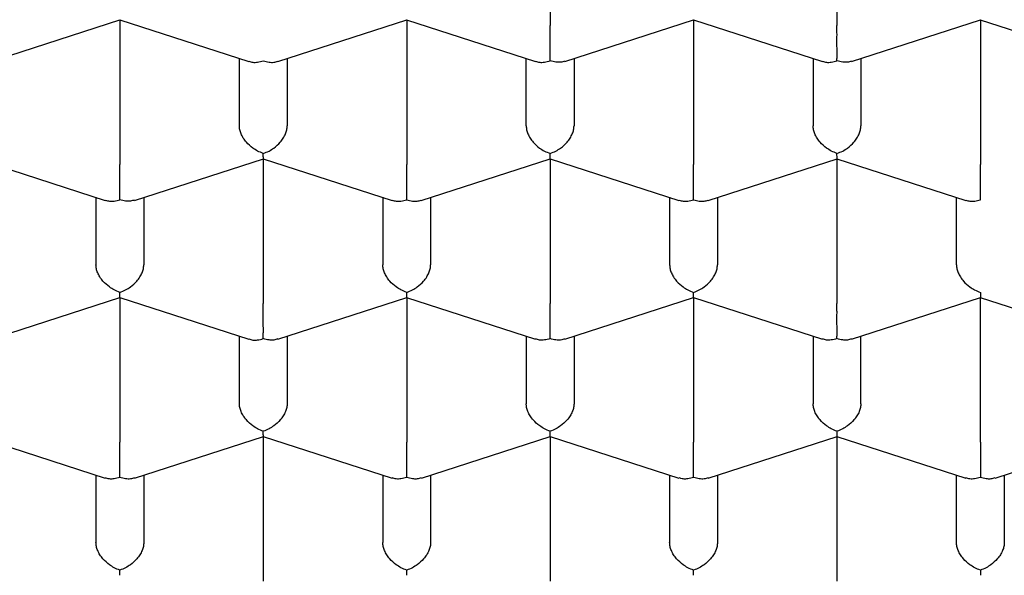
# Model space of a CAD drawing. Header units: millimetres. Extents: x 8 to 1084, y 12 to 961.
# Tile 9 of 49: x 404.42 to 409.57, y 839.81 to 842.72. Entities that reach past the tile are written whole.
import ezdxf

# ---------------------------------------------------------------- set-up
doc = ezdxf.new("R2010")
doc.units = ezdxf.units.MM

msp = doc.modelspace()

# ---------------------------------------------------------------- linework, layer by layer
at = {"color": 7, "linetype": 'Continuous', "lineweight": 30}
for p, q in [((407.1909, 843.4425), (407.1909, 842.686)), ((408.6909, 843.4425), (408.6909, 842.686)), ((404.2673, 842.4986), (404.9414, 842.7162)), ((404.9405, 842.7162), (405.6146, 842.4985)), ((404.9409, 842.7161), (404.9409, 841.9596)), ((405.7671, 842.4985), (406.4414, 842.7162)), ((406.4405, 842.7162), (407.1146, 842.4985)), ((406.4409, 842.7161), (406.4409, 841.9596)), ((407.2673, 842.4986), (407.9414, 842.7162)), ((407.9405, 842.7162), (408.6146, 842.4985)), ((407.9409, 842.7161), (407.9409, 841.9596)), ((408.7673, 842.4986), (409.4414, 842.7162)), ((409.4405, 842.7162), (410.1146, 842.4985)), ((409.4409, 842.7161), (409.4409, 841.9596)), ((405.5659, 842.1614), (405.5659, 842.5143)), ((405.8159, 842.5143), (405.8159, 842.1614)), ((407.0659, 842.1614), (407.0659, 842.5143)), ((407.3159, 842.5143), (407.3159, 842.1614)), ((408.5659, 842.5143), (408.5659, 842.1614)), ((408.8159, 842.5143), (408.8159, 842.1614)), ((404.1905, 841.9898), (404.8646, 841.7721)), ((405.0173, 841.7722), (405.6914, 841.9898)), ((405.6905, 841.9898), (406.3646, 841.7721)), ((405.6909, 841.9896), (405.6909, 841.2332)), ((406.5171, 841.7721), (407.1914, 841.9898)), ((407.1905, 841.9898), (407.8646, 841.7721)), ((407.1909, 841.9896), (407.1909, 841.2332)), ((408.0171, 841.7721), (408.6914, 841.9898)), ((408.6905, 841.9898), (409.3646, 841.7721)), ((408.6909, 841.9896), (408.6909, 841.2332)), ((404.8159, 841.7879), (404.8159, 841.4349)), ((405.0659, 841.7879), (405.0659, 841.4349)), ((406.3159, 841.7879), (406.3159, 841.4349)), ((406.5659, 841.7879), (406.5659, 841.4349)), ((407.8159, 841.7879), (407.8159, 841.4349)), ((408.0659, 841.7879), (408.0659, 841.4349)), ((409.3159, 841.4349), (409.3159, 841.7879)), ((404.2673, 841.0458), (404.9414, 841.2634)), ((404.9405, 841.2634), (405.6146, 841.0457)), ((404.9409, 841.2632), (404.9409, 840.5067)), ((405.7673, 841.0458), (406.4414, 841.2634)), ((406.4405, 841.2634), (407.1144, 841.0458)), ((406.4409, 841.2632), (406.4409, 840.5067)), ((407.2673, 841.0458), (407.9414, 841.2634)), ((407.9405, 841.2634), (408.6144, 841.0458)), ((407.9409, 841.2632), (407.9409, 840.5067)), ((408.7673, 841.0458), (409.4412, 841.2634)), ((409.4403, 841.2634), (410.1144, 841.0458)), ((409.4409, 840.5067), (409.4409, 841.2632)), ((405.5659, 840.7085), (405.5659, 841.0614)), ((405.8159, 841.0614), (405.8159, 840.7085)), ((407.0659, 841.0614), (407.0659, 840.7085)), ((407.3159, 841.0614), (407.3159, 840.7085)), ((408.5659, 841.0614), (408.5659, 840.7085)), ((408.8159, 840.7085), (408.8159, 841.0614)), ((404.1905, 840.5369), (404.8644, 840.3194)), ((405.0173, 840.3194), (405.6914, 840.537)), ((405.6905, 840.5369), (406.3644, 840.3194)), ((405.6909, 840.5368), (405.6909, 839.7803)), ((406.5173, 840.3194), (407.1914, 840.537)), ((407.1905, 840.5369), (407.8644, 840.3194)), ((407.1909, 840.5368), (407.1909, 839.7803)), ((408.0173, 840.3194), (408.6912, 840.5369)), ((408.6903, 840.537), (409.3644, 840.3194)), ((408.6909, 840.5368), (408.6909, 839.7803)), ((409.5173, 840.3194), (410.1912, 840.5369)), ((404.8159, 840.335), (404.8159, 839.9821)), ((405.0659, 840.335), (405.0659, 839.9821)), ((406.3159, 840.335), (406.3159, 839.9821)), ((406.5659, 840.335), (406.5659, 839.9821)), ((407.8159, 840.335), (407.8159, 839.9821)), ((408.0659, 840.335), (408.0659, 839.9821)), ((409.3159, 839.9821), (409.3159, 840.335)), ((409.5659, 840.335), (409.5659, 839.9821))]:
    msp.add_line(p, q, dxfattribs=at)
for points, knots in [([(402.1659, 841.16), (402.1671, 841.2206), (402.1697, 841.3417), (402.1902, 841.5231), (402.2228, 841.7038), (402.2687, 841.8837), (402.3276, 842.0624), (402.3994, 842.2396), (402.4839, 842.4151), (402.5819, 842.59), (402.6937, 842.7642), (402.8195, 842.9371), (402.958, 843.107), (403.109, 843.2735), (403.2722, 843.4363), (403.4474, 843.5951), (403.6342, 843.7498), (403.8341, 843.9014), (404.0475, 844.0495), (404.2741, 844.1938), (404.5115, 844.3325), (404.7569, 844.4642), (405.0096, 844.5887), (405.2689, 844.7062), (405.5367, 844.8175), (405.8151, 844.9235), (406.1041, 845.0238), (406.4033, 845.118), (406.7095, 845.2049), (407.019, 845.2837), (407.3312, 845.3544), (407.6454, 845.4172), (407.964, 845.4727), (408.2894, 845.5211), (408.6214, 845.5622), (408.9596, 845.5957), (409.3, 845.6211), (409.6387, 845.6382), (409.9751, 845.6471), (410.3088, 845.6482), (410.6423, 845.6416), (410.9781, 845.6271), (411.3158, 845.6045), (411.6547, 845.5735), (411.9909, 845.5345), (412.3206, 845.488), (412.6434, 845.4342), (412.9589, 845.3735), (413.2697, 845.3056), (413.578, 845.2298), (413.8832, 845.1459), (414.1847, 845.0539), (414.4789, 844.9549), (414.7624, 844.8499), (415.0352, 844.7394), (415.297, 844.6237), (415.55, 844.502), (415.7961, 844.3734), (416.0345, 844.2377), (416.2645, 844.0951), (416.4834, 843.9472), (416.6889, 843.7956), (416.8808, 843.6408), (417.0594, 843.4832), (417.2261, 843.3216), (417.3822, 843.1546), (417.5268, 842.9825), (417.6595, 842.8054), (417.7785, 842.6253), (417.8882, 842.4348), (417.9858, 842.2338), (418.0692, 842.0221), (418.1345, 841.8081), (418.181, 841.5927), (418.2104, 841.3765), (418.214, 841.2321), (418.2159, 841.16)], [0, 0, 0, 0, 0.012881, 0.025772, 0.038664, 0.051545, 0.064426, 0.077317, 0.090209, 0.10309, 0.116325, 0.129571, 0.142817, 0.156052, 0.169277, 0.182514, 0.195751, 0.208977, 0.222586, 0.236209, 0.249831, 0.26344, 0.276666, 0.289903, 0.30314, 0.316365, 0.329975, 0.343597, 0.357219, 0.370828, 0.384054, 0.397291, 0.410528, 0.423753, 0.437363, 0.450985, 0.464607, 0.478217, 0.491442, 0.504679, 0.517916, 0.531142, 0.544751, 0.558373, 0.571995, 0.585605, 0.598831, 0.612068, 0.625305, 0.63853, 0.65214, 0.665762, 0.679384, 0.692993, 0.706219, 0.719456, 0.732693, 0.745918, 0.759528, 0.77315, 0.786772, 0.800382, 0.813607, 0.826844, 0.840081, 0.853307, 0.866916, 0.880538, 0.89416, 0.90777, 0.923112, 0.938489, 0.953885, 0.969281, 0.984658, 1, 1, 1, 1]), ([(407.1909, 842.5016), (407.1909, 842.5087), (407.191, 842.522), (407.1912, 842.5512), (407.1908, 842.5827), (407.1909, 842.6153), (407.191, 842.6412), (407.1909, 842.6653), (407.1909, 842.6792), (407.1909, 842.686)], [0, 0, 0, 0, 0.165104, 0.307293, 0.522618, 0.651026, 0.772669, 0.888592, 1, 1, 1, 1]), ([(408.6909, 842.5016), (408.6909, 842.5087), (408.691, 842.522), (408.6912, 842.5512), (408.6908, 842.5827), (408.6909, 842.6153), (408.691, 842.6412), (408.6909, 842.6653), (408.6909, 842.6792), (408.6909, 842.686)], [0, 0, 0, 0, 0.165104, 0.307293, 0.522618, 0.651026, 0.772669, 0.888592, 1, 1, 1, 1]), ([(405.6151, 842.5001), (405.6219, 842.4977), (405.636, 842.4929), (405.6622, 842.4941), (405.6808, 842.499), (405.6909, 842.5016)], [0, 0, 0, 0, 0.304747, 0.626433, 1, 1, 1, 1]), ([(405.6909, 842.5016), (405.7009, 842.499), (405.7196, 842.4941), (405.7458, 842.4929), (405.7598, 842.4977), (405.7667, 842.5001)], [0, 0, 0, 0, 0.373508, 0.695176, 1, 1, 1, 1]), ([(407.1151, 842.5001), (407.1219, 842.4977), (407.136, 842.4929), (407.1622, 842.4941), (407.1808, 842.499), (407.1909, 842.5016)], [0, 0, 0, 0, 0.304743, 0.62643, 1, 1, 1, 1]), ([(407.2668, 842.5002), (407.26, 842.4979), (407.2461, 842.4932), (407.2197, 842.4942), (407.2009, 842.4991), (407.1909, 842.5016)], [0, 0, 0, 0, 0.3054132, 0.6267905, 1, 1, 1, 1]), ([(408.6151, 842.5001), (408.6219, 842.4977), (408.636, 842.4929), (408.6622, 842.4941), (408.6808, 842.499), (408.6909, 842.5016)], [0, 0, 0, 0, 0.3047428, 0.6264303, 1, 1, 1, 1]), ([(408.7668, 842.5002), (408.76, 842.4979), (408.7461, 842.4932), (408.7197, 842.4942), (408.7009, 842.4991), (408.6909, 842.5016)], [0, 0, 0, 0, 0.305413, 0.62679, 1, 1, 1, 1]), ([(405.6909, 842.0174), (405.6808, 842.0212), (405.6621, 842.0284), (405.6316, 842.0479), (405.6056, 842.0709), (405.586, 842.0972), (405.5744, 842.1194), (405.5672, 842.1411), (405.5663, 842.1547), (405.5659, 842.1614)], [0, 0, 0, 0, 0.165104, 0.307293, 0.522618, 0.651026, 0.772669, 0.888592, 1, 1, 1, 1]), ([(405.6909, 842.0174), (405.701, 842.0212), (405.7198, 842.0283), (405.7505, 842.0476), (405.7761, 842.071), (405.7958, 842.0972), (405.8074, 842.1193), (405.8145, 842.1411), (405.8154, 842.1547), (405.8159, 842.1614)], [0, 0, 0, 0, 0.165104, 0.307293, 0.522618, 0.651026, 0.772669, 0.888592, 1, 1, 1, 1]), ([(407.0659, 842.1614), (407.0663, 842.1547), (407.0672, 842.1411), (407.0744, 842.1193), (407.086, 842.0972), (407.1057, 842.071), (407.1313, 842.0476), (407.1619, 842.0283), (407.1807, 842.0212), (407.1909, 842.0174)], [0, 0, 0, 0, 0.111393, 0.227311, 0.348959, 0.477381, 0.69267, 0.834868, 1, 1, 1, 1]), ([(407.1909, 842.0174), (407.201, 842.0212), (407.2198, 842.0283), (407.2505, 842.0476), (407.2761, 842.071), (407.2958, 842.0972), (407.3074, 842.1193), (407.3145, 842.1411), (407.3154, 842.1547), (407.3159, 842.1614)], [0, 0, 0, 0, 0.165104, 0.307293, 0.522618, 0.651026, 0.772669, 0.888592, 1, 1, 1, 1]), ([(408.6909, 842.0174), (408.6808, 842.0212), (408.6621, 842.0284), (408.6316, 842.0479), (408.6056, 842.0709), (408.586, 842.0972), (408.5744, 842.1194), (408.5672, 842.1411), (408.5663, 842.1547), (408.5659, 842.1614)], [0, 0, 0, 0, 0.1651044, 0.3072931, 0.5226184, 0.6510258, 0.7726688, 0.8885917, 1, 1, 1, 1]), ([(408.6909, 842.0174), (408.701, 842.0212), (408.7198, 842.0283), (408.7505, 842.0476), (408.7761, 842.071), (408.7958, 842.0972), (408.8074, 842.1193), (408.8145, 842.1411), (408.8154, 842.1547), (408.8159, 842.1614)], [0, 0, 0, 0, 0.165104, 0.307293, 0.522618, 0.651026, 0.772669, 0.888592, 1, 1, 1, 1]), ([(405.691, 841.9913), (405.691, 841.9912), (405.6912, 841.991), (405.691, 842.0006), (405.6909, 842.0115), (405.6909, 842.0174)], [0, 0, 0, 0, 0.304743, 0.62643, 1, 1, 1, 1]), ([(407.191, 841.9913), (407.191, 841.9912), (407.1912, 841.991), (407.191, 842.0006), (407.1909, 842.0115), (407.1909, 842.0174)], [0, 0, 0, 0, 0.304743, 0.62643, 1, 1, 1, 1]), ([(408.691, 841.9913), (408.691, 841.9912), (408.6912, 841.991), (408.691, 842.0006), (408.6909, 842.0115), (408.6909, 842.0174)], [0, 0, 0, 0, 0.304743, 0.62643, 1, 1, 1, 1]), ([(404.9409, 841.7752), (404.9409, 841.7823), (404.941, 841.7955), (404.9412, 841.8248), (404.9408, 841.8563), (404.9409, 841.8889), (404.941, 841.9148), (404.9409, 841.9389), (404.9409, 841.9528), (404.9409, 841.9596)], [0, 0, 0, 0, 0.1651044, 0.3072931, 0.5226184, 0.6510258, 0.7726688, 0.8885917, 1, 1, 1, 1]), ([(406.4409, 841.7752), (406.4409, 841.7823), (406.441, 841.7955), (406.4412, 841.8248), (406.4408, 841.8563), (406.4409, 841.8889), (406.441, 841.9148), (406.4409, 841.9389), (406.4409, 841.9528), (406.4409, 841.9596)], [0, 0, 0, 0, 0.165104, 0.307293, 0.522618, 0.651026, 0.772669, 0.888592, 1, 1, 1, 1]), ([(407.9409, 841.7752), (407.9409, 841.7823), (407.941, 841.7955), (407.9412, 841.8248), (407.9408, 841.8563), (407.9409, 841.8889), (407.941, 841.9148), (407.9409, 841.9389), (407.9409, 841.9528), (407.9409, 841.9596)], [0, 0, 0, 0, 0.165104, 0.307293, 0.522618, 0.651026, 0.772669, 0.888592, 1, 1, 1, 1]), ([(409.4409, 841.7752), (409.4409, 841.7823), (409.441, 841.7955), (409.4412, 841.8248), (409.4408, 841.8563), (409.4409, 841.8889), (409.441, 841.9148), (409.4409, 841.9389), (409.4409, 841.9528), (409.4409, 841.9596)], [0, 0, 0, 0, 0.165104, 0.307293, 0.522618, 0.651026, 0.772669, 0.888592, 1, 1, 1, 1]), ([(404.8651, 841.7736), (404.8719, 841.7713), (404.886, 841.7665), (404.9122, 841.7677), (404.9308, 841.7726), (404.9409, 841.7752)], [0, 0, 0, 0, 0.304743, 0.62643, 1, 1, 1, 1]), ([(405.0168, 841.7738), (405.01, 841.7715), (404.9961, 841.7668), (404.9697, 841.7678), (404.9509, 841.7726), (404.9409, 841.7752)], [0, 0, 0, 0, 0.3054132, 0.6267905, 1, 1, 1, 1]), ([(406.3651, 841.7736), (406.3719, 841.7713), (406.386, 841.7665), (406.4122, 841.7677), (406.4308, 841.7726), (406.4409, 841.7752)], [0, 0, 0, 0, 0.304743, 0.62643, 1, 1, 1, 1]), ([(406.4409, 841.7752), (406.4509, 841.7726), (406.4696, 841.7677), (406.4958, 841.7665), (406.5098, 841.7713), (406.5167, 841.7736)], [0, 0, 0, 0, 0.373509, 0.695176, 1, 1, 1, 1]), ([(407.8651, 841.7736), (407.8719, 841.7713), (407.886, 841.7665), (407.9122, 841.7677), (407.9308, 841.7726), (407.9409, 841.7752)], [0, 0, 0, 0, 0.304743, 0.62643, 1, 1, 1, 1]), ([(407.9409, 841.7752), (407.9509, 841.7726), (407.9696, 841.7677), (407.9958, 841.7665), (408.0098, 841.7713), (408.0167, 841.7736)], [0, 0, 0, 0, 0.373509, 0.695176, 1, 1, 1, 1]), ([(409.3651, 841.7736), (409.3719, 841.7713), (409.386, 841.7665), (409.4122, 841.7677), (409.4308, 841.7726), (409.4409, 841.7752)], [0, 0, 0, 0, 0.304743, 0.62643, 1, 1, 1, 1]), ([(404.9409, 841.291), (404.9308, 841.2948), (404.9121, 841.302), (404.8816, 841.3215), (404.8556, 841.3445), (404.836, 841.3708), (404.8244, 841.393), (404.8172, 841.4147), (404.8163, 841.4283), (404.8159, 841.4349)], [0, 0, 0, 0, 0.165104, 0.307293, 0.522618, 0.651026, 0.772669, 0.888592, 1, 1, 1, 1]), ([(404.9409, 841.291), (404.951, 841.2948), (404.9698, 841.3019), (405.0005, 841.3212), (405.0261, 841.3446), (405.0458, 841.3708), (405.0574, 841.3929), (405.0645, 841.4147), (405.0654, 841.4283), (405.0659, 841.4349)], [0, 0, 0, 0, 0.165104, 0.307293, 0.522618, 0.651026, 0.772669, 0.888592, 1, 1, 1, 1]), ([(406.4409, 841.291), (406.4308, 841.2948), (406.4121, 841.302), (406.3816, 841.3215), (406.3556, 841.3445), (406.336, 841.3708), (406.3244, 841.393), (406.3172, 841.4147), (406.3163, 841.4283), (406.3159, 841.4349)], [0, 0, 0, 0, 0.1651044, 0.3072931, 0.5226184, 0.6510258, 0.7726688, 0.8885917, 1, 1, 1, 1]), ([(406.4409, 841.291), (406.451, 841.2948), (406.4698, 841.3019), (406.5005, 841.3212), (406.5261, 841.3446), (406.5458, 841.3708), (406.5574, 841.3929), (406.5645, 841.4147), (406.5654, 841.4283), (406.5659, 841.4349)], [0, 0, 0, 0, 0.165104, 0.307293, 0.522618, 0.651026, 0.772669, 0.888592, 1, 1, 1, 1]), ([(407.8159, 841.4349), (407.8163, 841.4283), (407.8172, 841.4147), (407.8244, 841.3929), (407.836, 841.3708), (407.8557, 841.3446), (407.8813, 841.3212), (407.9119, 841.3019), (407.9307, 841.2948), (407.9409, 841.291)], [0, 0, 0, 0, 0.111393, 0.227311, 0.348959, 0.477381, 0.69267, 0.834868, 1, 1, 1, 1]), ([(407.9409, 841.291), (407.951, 841.2948), (407.9698, 841.3019), (408.0005, 841.3212), (408.0261, 841.3446), (408.0458, 841.3708), (408.0574, 841.3929), (408.0645, 841.4147), (408.0654, 841.4283), (408.0659, 841.4349)], [0, 0, 0, 0, 0.165104, 0.307293, 0.522618, 0.651026, 0.772669, 0.888592, 1, 1, 1, 1]), ([(409.3159, 841.4349), (409.3163, 841.4283), (409.3172, 841.4147), (409.3244, 841.3929), (409.336, 841.3708), (409.3557, 841.3446), (409.3813, 841.3212), (409.4119, 841.3019), (409.4307, 841.2948), (409.4409, 841.291)], [0, 0, 0, 0, 0.1113932, 0.2273113, 0.3489592, 0.477381, 0.6926704, 0.8348682, 1, 1, 1, 1]), ([(400.841, 841.3347), (400.8415, 841.3081), (400.8424, 841.2541), (400.8465, 841.1755), (400.8523, 841.097), (400.8599, 841.019), (400.869, 840.9431), (400.8791, 840.8727), (400.8896, 840.809), (400.8998, 840.7541), (400.9094, 840.7063), (400.9182, 840.6652), (400.9269, 840.6271), (400.9366, 840.5868), (400.9485, 840.5399), (400.9632, 840.4857), (400.9807, 840.425), (401.0067, 840.3414), (401.041, 840.2409), (401.0804, 840.1378), (401.1155, 840.0526), (401.1453, 839.9846), (401.1733, 839.924), (401.199, 839.8706), (401.2245, 839.8193), (401.2529, 839.7644), (401.287, 839.7011), (401.3423, 839.6029), (401.4214, 839.4724), (401.5277, 839.3133), (401.6165, 839.192), (401.6811, 839.1086), (401.7176, 839.0627), (401.7545, 839.0174), (401.7919, 838.9726), (401.8288, 838.9294), (401.8632, 838.8899), (401.8928, 838.8567), (401.9163, 838.8307), (401.9347, 838.8106), (401.9517, 838.7921), (401.9711, 838.7712), (401.9955, 838.7454), (402.0251, 838.7144), (402.0649, 838.6735), (402.1163, 838.6218), (402.1789, 838.5607), (402.2465, 838.4967), (402.3168, 838.4323), (402.3893, 838.3679), (402.4643, 838.3035), (402.5416, 838.239), (402.6303, 838.1673), (402.7315, 838.0885), (402.8453, 838.0036), (402.9582, 837.9227), (403.0652, 837.849), (403.1615, 837.7849), (403.239, 837.7349), (403.2989, 837.6971), (403.3437, 837.6692), (403.3836, 837.6447), (403.4193, 837.623), (403.4534, 837.6026), (403.4895, 837.5812), (403.5365, 837.5536), (403.5979, 837.5181), (403.6758, 837.4741), (403.7673, 837.4237), (403.8728, 837.3673), (403.9916, 837.3059), (404.1182, 837.2427), (404.2461, 837.1812), (404.3796, 837.1193), (404.5171, 837.0581), (404.6572, 836.998), (404.7885, 836.9439), (404.9104, 836.8954), (405.0254, 836.8511), (405.1394, 836.8086), (405.2598, 836.7651), (405.3917, 836.7191), (405.5366, 836.6705), (405.695, 836.6196), (405.8635, 836.5681), (406.0411, 836.5165), (406.2213, 836.467), (406.4003, 836.4205), (406.5715, 836.3785), (406.7426, 836.3386), (406.912, 836.3013), (407.0782, 836.2668), (407.2301, 836.2371), (407.3688, 836.2112), (407.5022, 836.1876), (407.6478, 836.1633), (407.8146, 836.1372), (408.005, 836.1097), (408.2117, 836.0827), (408.4184, 836.0586), (408.6231, 836.0374), (408.8227, 836.0193), (409.0251, 836.0035), (409.2227, 835.9906), (409.408, 835.9807), (409.5804, 835.9734), (409.7398, 835.9683), (409.8874, 835.9649), (410.0261, 835.9629), (410.1578, 835.9622), (410.29, 835.9624), (410.4276, 835.9638), (410.5769, 835.9666), (410.7381, 835.9712), (410.9226, 835.9783), (411.1317, 835.9889), (411.3648, 836.004), (411.6057, 836.0232), (411.8822, 836.0495), (412.1886, 836.0844), (412.523, 836.1299), (412.8503, 836.1817), (413.1705, 836.2396), (413.5115, 836.309), (413.8719, 836.3918), (414.2495, 836.4899), (414.6157, 836.5965), (414.9702, 836.7111), (415.3107, 836.8326), (415.6372, 836.9606), (415.9498, 837.0945), (416.2506, 837.2351), (416.4694, 837.3463), (416.6135, 837.4235), (416.6876, 837.4642), (416.759, 837.5041), (416.8235, 837.5411), (416.8776, 837.5726), (416.9177, 837.5963), (416.9458, 837.6131), (416.9679, 837.6264), (416.9925, 837.6413), (417.0243, 837.6608), (417.0642, 837.6854), (417.112, 837.7154), (417.1675, 837.7508), (417.2297, 837.7912), (417.2954, 837.8349), (417.3616, 837.8798), (417.4261, 837.9247), (417.5165, 837.9889), (417.6297, 838.0723), (417.7679, 838.1795), (417.9026, 838.2896), (418.0344, 838.4036), (418.159, 838.5175), (418.2555, 838.6109), (418.3266, 838.6826), (418.3727, 838.7302), (418.4137, 838.7736), (418.4465, 838.809), (418.472, 838.837), (418.4932, 838.8606), (418.5158, 838.886), (418.5434, 838.9175), (418.5773, 838.9568), (418.6172, 839.0042), (418.6609, 839.0576), (418.7058, 839.1141), (418.7495, 839.171), (418.7913, 839.227), (418.8533, 839.3127), (418.9308, 839.4262), (419.0042, 839.5435), (419.0547, 839.6295), (419.0852, 839.6835), (419.1096, 839.7279), (419.1267, 839.7601), (419.1382, 839.7821), (419.147, 839.7991), (419.1575, 839.8197), (419.1714, 839.8473), (419.1904, 839.8859), (419.2139, 839.9353), (419.24, 839.9926), (419.2655, 840.0511), (419.2892, 840.1083), (419.3112, 840.1639), (419.3327, 840.221), (419.3532, 840.2782), (419.3718, 840.3333), (419.3871, 840.3809), (419.3981, 840.4169), (419.4061, 840.444), (419.413, 840.4676), (419.421, 840.4961), (419.4309, 840.5324), (419.4423, 840.5768), (419.4549, 840.6291), (419.4693, 840.6934), (419.4849, 840.7709), (419.5007, 840.8624), (419.5153, 840.9648), (419.5274, 841.0783), (419.5364, 841.2028), (419.538, 841.2895), (419.5389, 841.3346)], [0, 0, 0, 0, 0.004016, 0.008152, 0.012411, 0.016796, 0.02131, 0.025683, 0.029368, 0.032626, 0.035458, 0.037863, 0.039905, 0.042206, 0.044925, 0.048063, 0.051618, 0.055432, 0.062544, 0.069109, 0.073517, 0.077573, 0.081174, 0.084317, 0.087132, 0.090391, 0.094225, 0.098615, 0.108308, 0.118264, 0.128344, 0.131319, 0.134272, 0.137202, 0.140111, 0.142997, 0.145682, 0.147877, 0.149579, 0.150834, 0.151887, 0.153279, 0.155018, 0.157102, 0.159532, 0.163328, 0.167665, 0.172117, 0.176618, 0.18117, 0.18577, 0.190421, 0.195121, 0.201464, 0.207896, 0.214265, 0.220003, 0.225056, 0.229426, 0.231984, 0.234232, 0.23622, 0.238006, 0.239591, 0.241292, 0.243367, 0.246533, 0.250299, 0.254665, 0.259632, 0.2652, 0.271196, 0.276969, 0.282452, 0.288936, 0.294963, 0.300535, 0.305651, 0.310313, 0.314858, 0.319727, 0.325071, 0.330889, 0.337184, 0.343953, 0.350772, 0.357915, 0.364764, 0.371211, 0.377257, 0.383916, 0.390008, 0.395532, 0.400488, 0.405038, 0.409892, 0.416112, 0.422873, 0.430174, 0.438016, 0.444679, 0.451688, 0.458924, 0.465807, 0.472261, 0.478181, 0.483688, 0.48878, 0.493459, 0.498047, 0.502399, 0.507135, 0.512286, 0.517852, 0.523832, 0.531413, 0.53957, 0.5481, 0.556576, 0.568566, 0.580418, 0.592132, 0.603709, 0.615154, 0.629591, 0.643894, 0.658064, 0.672102, 0.686019, 0.699574, 0.713016, 0.726371, 0.739677, 0.74321, 0.746739, 0.750265, 0.753503, 0.756156, 0.758223, 0.759437, 0.760346, 0.761524, 0.763119, 0.76513, 0.767558, 0.770403, 0.773666, 0.777217, 0.780736, 0.784207, 0.787629, 0.795506, 0.803114, 0.811435, 0.819509, 0.827479, 0.835349, 0.838779, 0.842093, 0.845009, 0.847509, 0.849181, 0.850601, 0.852187, 0.85421, 0.85681, 0.859895, 0.86346, 0.867165, 0.870796, 0.874353, 0.877835, 0.887027, 0.895655, 0.899527, 0.902811, 0.905507, 0.907614, 0.908638, 0.909489, 0.910681, 0.912328, 0.914432, 0.917574, 0.921115, 0.924572, 0.927933, 0.931199, 0.93437, 0.937984, 0.941257, 0.94403, 0.946305, 0.947515, 0.94872, 0.950383, 0.95252, 0.955132, 0.958219, 0.961781, 0.966536, 0.971937, 0.977985, 0.984678, 0.992017, 1, 1, 1, 1]), ([(404.941, 841.2649), (404.941, 841.2648), (404.9412, 841.2646), (404.941, 841.2742), (404.9409, 841.2851), (404.9409, 841.291)], [0, 0, 0, 0, 0.304743, 0.62643, 1, 1, 1, 1]), ([(406.441, 841.2649), (406.441, 841.2648), (406.4412, 841.2646), (406.441, 841.2742), (406.4409, 841.2851), (406.4409, 841.291)], [0, 0, 0, 0, 0.304743, 0.62643, 1, 1, 1, 1]), ([(407.941, 841.2649), (407.941, 841.2648), (407.9412, 841.2646), (407.941, 841.2742), (407.9409, 841.2851), (407.9409, 841.291)], [0, 0, 0, 0, 0.304743, 0.62643, 1, 1, 1, 1]), ([(409.4409, 841.291), (409.4408, 841.2851), (409.4407, 841.2742), (409.4406, 841.2646), (409.4407, 841.2648), (409.4408, 841.2649)], [0, 0, 0, 0, 0.373148, 0.694505, 1, 1, 1, 1]), ([(405.6909, 841.0488), (405.6909, 841.0559), (405.691, 841.0691), (405.6912, 841.0984), (405.6908, 841.1299), (405.6909, 841.1625), (405.691, 841.1884), (405.6909, 841.2125), (405.6909, 841.2264), (405.6909, 841.2332)], [0, 0, 0, 0, 0.1651044, 0.3072931, 0.5226184, 0.6510258, 0.7726688, 0.8885917, 1, 1, 1, 1]), ([(407.1909, 841.0488), (407.1909, 841.0559), (407.191, 841.0691), (407.1912, 841.0984), (407.1908, 841.1299), (407.1909, 841.1625), (407.191, 841.1884), (407.1909, 841.2125), (407.1909, 841.2264), (407.1909, 841.2332)], [0, 0, 0, 0, 0.1651044, 0.3072931, 0.5226184, 0.6510258, 0.7726688, 0.8885917, 1, 1, 1, 1]), ([(408.6909, 841.0488), (408.6909, 841.0559), (408.691, 841.0691), (408.6912, 841.0984), (408.6908, 841.1299), (408.6909, 841.1625), (408.691, 841.1884), (408.6909, 841.2125), (408.6909, 841.2264), (408.6909, 841.2332)], [0, 0, 0, 0, 0.1651044, 0.3072931, 0.5226184, 0.6510258, 0.7726688, 0.8885917, 1, 1, 1, 1]), ([(418.2159, 841.16), (418.2146, 841.0997), (418.2121, 840.979), (418.1917, 840.7978), (418.1591, 840.6168), (418.1131, 840.4365), (418.0542, 840.2576), (417.9824, 840.0804), (417.8979, 839.9049), (417.7999, 839.7299), (417.688, 839.5558), (417.5622, 839.3829), (417.4237, 839.213), (417.2727, 839.0465), (417.1095, 838.8838), (416.9343, 838.725), (416.7475, 838.5704), (416.5476, 838.4189), (416.3343, 838.2708), (416.1076, 838.1265), (415.8702, 837.9878), (415.6248, 837.8562), (415.3721, 837.7317), (415.1128, 837.6142), (414.845, 837.5029), (414.5666, 837.3969), (414.2777, 837.2966), (413.9784, 837.2024), (413.6722, 837.1154), (413.3628, 837.0366), (413.0506, 836.9658), (412.7364, 836.903), (412.4178, 836.8474), (412.0923, 836.7989), (411.7603, 836.7577), (411.4221, 836.7242), (411.0818, 836.6988), (410.7626, 836.6827), (410.4655, 836.6742), (410.1741, 836.6714), (409.8659, 836.6748), (409.5408, 836.6859), (409.216, 836.7044), (408.8925, 836.7303), (408.5715, 836.7635), (408.2535, 836.8039), (407.9386, 836.8516), (407.6247, 836.9068), (407.3123, 836.9698), (407.002, 837.0406), (406.6973, 837.1187), (406.3991, 837.2036), (406.108, 837.2953), (405.8243, 837.3935), (405.5481, 837.4983), (405.2774, 837.6103), (405.013, 837.7299), (404.7554, 837.8569), (404.5077, 837.9898), (404.2727, 838.1273), (404.0505, 838.2688), (403.8409, 838.414), (403.6423, 838.5639), (403.4532, 838.7198), (403.2744, 838.8815), (403.1065, 839.049), (402.9515, 839.2204), (402.8111, 839.3936), (402.6852, 839.5683), (402.5734, 839.7441), (402.4747, 839.9224), (402.3886, 840.1045), (402.3156, 840.2902), (402.2563, 840.4794), (402.2114, 840.6698), (402.1836, 840.8469), (402.1684, 841.0104), (402.1667, 841.1101), (402.1659, 841.16)], [0, 0, 0, 0, 0.012844, 0.025688, 0.038616, 0.051545, 0.064426, 0.077317, 0.090208, 0.103089, 0.116324, 0.12957, 0.142816, 0.156051, 0.169276, 0.182513, 0.19575, 0.208976, 0.222585, 0.236207, 0.249829, 0.263439, 0.276664, 0.289901, 0.303138, 0.316363, 0.329973, 0.343595, 0.357217, 0.370826, 0.384052, 0.397288, 0.410525, 0.423751, 0.43736, 0.450982, 0.464604, 0.478214, 0.4891, 0.5, 0.512889, 0.525778, 0.538753, 0.551728, 0.564654, 0.577592, 0.590529, 0.603456, 0.61674, 0.630036, 0.643332, 0.656616, 0.669842, 0.683078, 0.696315, 0.709541, 0.72315, 0.736772, 0.750394, 0.764004, 0.777229, 0.790466, 0.803703, 0.816928, 0.830538, 0.84416, 0.857782, 0.871391, 0.884617, 0.897854, 0.91109, 0.924316, 0.937925, 0.951547, 0.965169, 0.978779, 0.989383, 1, 1, 1, 1]), ([(405.6151, 841.0472), (405.6219, 841.0449), (405.636, 841.0401), (405.6622, 841.0413), (405.6808, 841.0462), (405.6909, 841.0488)], [0, 0, 0, 0, 0.304743, 0.62643, 1, 1, 1, 1]), ([(405.7668, 841.0473), (405.76, 841.0451), (405.7461, 841.0404), (405.7197, 841.0414), (405.7009, 841.0462), (405.6909, 841.0488)], [0, 0, 0, 0, 0.305413, 0.62679, 1, 1, 1, 1]), ([(407.1909, 841.0488), (407.1808, 841.0462), (407.162, 841.0414), (407.1356, 841.0404), (407.1217, 841.0451), (407.1149, 841.0473)], [0, 0, 0, 0, 0.373148, 0.694505, 1, 1, 1, 1]), ([(407.2668, 841.0473), (407.26, 841.0451), (407.2461, 841.0404), (407.2197, 841.0414), (407.2009, 841.0462), (407.1909, 841.0488)], [0, 0, 0, 0, 0.305413, 0.62679, 1, 1, 1, 1]), ([(408.6909, 841.0488), (408.6808, 841.0462), (408.662, 841.0414), (408.6356, 841.0404), (408.6217, 841.0451), (408.6149, 841.0473)], [0, 0, 0, 0, 0.373148, 0.694505, 1, 1, 1, 1]), ([(408.7668, 841.0473), (408.76, 841.0451), (408.7461, 841.0404), (408.7197, 841.0414), (408.7009, 841.0462), (408.6909, 841.0488)], [0, 0, 0, 0, 0.305413, 0.62679, 1, 1, 1, 1]), ([(401.8187, 840.6973), (401.8239, 840.6813), (401.8359, 840.6445), (401.8535, 840.5952), (401.8694, 840.5517), (401.8867, 840.5064), (401.9057, 840.4587), (401.936, 840.3861), (401.9784, 840.2914), (402.026, 840.1942), (402.066, 840.1177), (402.096, 840.0626), (402.1255, 840.0106), (402.1538, 839.9622), (402.1828, 839.9141), (402.2133, 839.8652), (402.2454, 839.8153), (402.2826, 839.7594), (402.3225, 839.7014), (402.3641, 839.6433), (402.3998, 839.595), (402.4277, 839.5581), (402.4508, 839.5283), (402.4721, 839.501), (402.4976, 839.469), (402.5284, 839.4311), (402.5702, 839.3809), (402.6199, 839.323), (402.6703, 839.2664), (402.7132, 839.2195), (402.753, 839.1769), (402.7973, 839.1307), (402.8469, 839.0803), (402.8976, 839.0301), (402.9466, 838.9829), (402.9914, 838.9407), (403.0306, 838.9047), (403.0634, 838.875), (403.0932, 838.8483), (403.1305, 838.8155), (403.1796, 838.7732), (403.2424, 838.7203), (403.316, 838.6602), (403.4014, 838.5927), (403.4997, 838.518), (403.6099, 838.4376), (403.7326, 838.3521), (403.8417, 838.2795), (403.9298, 838.223), (403.9886, 838.1861), (404.0388, 838.1552), (404.0794, 838.1307), (404.1104, 838.1121), (404.1399, 838.0946), (404.1746, 838.0742), (404.2215, 838.0471), (404.2767, 838.0156), (404.3397, 837.9805), (404.4096, 837.9423), (404.4859, 837.9016), (404.5659, 837.8601), (404.647, 837.819), (404.7962, 837.7454), (405.0175, 837.6424), (405.3165, 837.5153), (405.6233, 837.3966), (405.9369, 837.2863), (406.1895, 837.2059), (406.3764, 837.1505), (406.4925, 837.1175), (406.6027, 837.0872), (406.7035, 837.0606), (406.7936, 837.0375), (406.8594, 837.0212), (406.9045, 837.0102), (406.9362, 837.0025), (406.9759, 836.9931), (407.0267, 836.9812), (407.0862, 836.9675), (407.1501, 836.9532), (407.2498, 836.9314), (407.381, 836.904), (407.5494, 836.871), (407.7149, 836.8409), (407.8759, 836.8137), (408.0224, 836.7907), (408.1541, 836.7714), (408.264, 836.7563), (408.3538, 836.7446), (408.4255, 836.7357), (408.4877, 836.7282), (408.5405, 836.7221), (408.5857, 836.717), (408.6374, 836.7113), (408.7036, 836.7043), (408.7902, 836.6956), (408.8937, 836.6859), (409.0149, 836.6755), (409.1546, 836.6648), (409.3106, 836.6545), (409.4829, 836.645), (409.668, 836.6372), (409.8652, 836.6314), (410.0738, 836.6282), (410.2971, 836.628), (410.5349, 836.6316), (410.7869, 836.6395), (411.0529, 836.6527), (411.3324, 836.6718), (411.5905, 836.6945), (411.8239, 836.7192), (412.0252, 836.7435), (412.2193, 836.7697), (412.4001, 836.7967), (412.5662, 836.8236), (412.7265, 836.8516), (412.8791, 836.8801), (413.0221, 836.9086), (413.1451, 836.9344), (413.2484, 836.9571), (413.3241, 836.9743), (413.3767, 836.9865), (413.4105, 836.9944), (413.4377, 837.0009), (413.4585, 837.0059), (413.4755, 837.01), (413.4958, 837.0149), (413.5265, 837.0225), (413.572, 837.0338), (413.6299, 837.0484), (413.6963, 837.0656), (413.788, 837.0899), (413.9062, 837.1224), (414.053, 837.1646), (414.2103, 837.2123), (414.3749, 837.2648), (414.5562, 837.3257), (414.7476, 837.394), (414.9454, 837.4691), (415.1343, 837.5453), (415.3146, 837.6222), (415.4862, 837.6995), (415.649, 837.7767), (415.7851, 837.8446), (415.8935, 837.9009), (415.9736, 837.9436), (416.0412, 837.9805), (416.09, 838.0078), (416.1234, 838.0266), (416.1443, 838.0385), (416.162, 838.0487), (416.1766, 838.057), (416.1907, 838.0652), (416.2088, 838.0757), (416.2349, 838.091), (416.2705, 838.1121), (416.314, 838.1381), (416.362, 838.1674), (416.4113, 838.198), (416.5199, 838.2665), (416.6384, 838.3449), (416.7666, 838.4347), (416.8507, 838.4955), (416.9361, 838.5594), (417.0228, 838.6265), (417.1099, 838.6964), (417.1822, 838.7566), (417.2377, 838.8043), (417.2749, 838.8367), (417.3054, 838.8638), (417.3296, 838.8856), (417.3494, 838.9036), (417.3692, 838.9217), (417.3929, 838.9436), (417.4253, 838.974), (417.4659, 839.0128), (417.5131, 839.059), (417.563, 839.109), (417.6137, 839.1614), (417.663, 839.2137), (417.7277, 839.2844), (417.8052, 839.3729), (417.8866, 839.4716), (417.957, 839.5617), (418.018, 839.6436), (418.0769, 839.7266), (418.1334, 839.8105), (418.1797, 839.8828), (418.2174, 839.9444), (418.2461, 839.9929), (418.2718, 840.0377), (418.2945, 840.0786), (418.3167, 840.1196), (418.3408, 840.1654), (418.3662, 840.2155), (418.391, 840.2665), (418.4137, 840.3147), (418.4346, 840.3612), (418.4546, 840.4071), (418.4746, 840.4548), (418.4952, 840.5061), (418.5182, 840.5665), (418.5393, 840.6248), (418.5521, 840.6637), (418.5568, 840.678)], [0, 0, 0, 0, 0.0027405, 0.0063146, 0.0095958, 0.0129405, 0.0163969, 0.0199534, 0.0282685, 0.0365191, 0.0407326, 0.0447771, 0.0484727, 0.052087, 0.05538, 0.0591002, 0.0629435, 0.0664999, 0.0716479, 0.0760463, 0.0797329, 0.0827139, 0.0845331, 0.0866435, 0.0890591, 0.0919996, 0.0955394, 0.1009131, 0.1057847, 0.1091178, 0.1122576, 0.116158, 0.1204659, 0.1247323, 0.1286667, 0.1323502, 0.1354202, 0.1378712, 0.1399826, 0.1423062, 0.1464156, 0.1510847, 0.1563127, 0.1625328, 0.1693908, 0.1768854, 0.1850153, 0.1937788, 0.198, 0.2017132, 0.2048164, 0.2073102, 0.209195, 0.2105009, 0.212702, 0.2155375, 0.219007, 0.2226401, 0.2267779, 0.2313499, 0.2359747, 0.2405951, 0.245211, 0.2611982, 0.2771334, 0.2930088, 0.3087972, 0.3244977, 0.3302332, 0.3359322, 0.3412286, 0.3460016, 0.3502516, 0.3539789, 0.355249, 0.3565901, 0.358426, 0.3607838, 0.3636553, 0.3666666, 0.369612, 0.377372, 0.3846345, 0.3925263, 0.3997349, 0.4062612, 0.4121062, 0.4172708, 0.4208445, 0.4240007, 0.4267397, 0.4290617, 0.4309669, 0.4326924, 0.4358866, 0.4396858, 0.4440902, 0.4494811, 0.455567, 0.4623484, 0.4698255, 0.4779987, 0.4863805, 0.4953872, 0.5050191, 0.5152767, 0.5261602, 0.5376702, 0.549807, 0.5625712, 0.5714298, 0.5805114, 0.58917, 0.5972216, 0.6046659, 0.6115025, 0.618904, 0.6254297, 0.6310792, 0.6358522, 0.6397483, 0.6416221, 0.6431953, 0.6444678, 0.6454397, 0.6461109, 0.6468578, 0.6482829, 0.6504235, 0.6532668, 0.656455, 0.6598262, 0.6663015, 0.673361, 0.6810055, 0.689234, 0.6976187, 0.7080676, 0.7182407, 0.7281376, 0.7377581, 0.7471017, 0.7561682, 0.7648598, 0.7702271, 0.7749025, 0.7788852, 0.7821748, 0.7836212, 0.7848771, 0.7859427, 0.7868177, 0.7875114, 0.7885108, 0.7900931, 0.7922584, 0.7950071, 0.798087, 0.8011595, 0.8042228, 0.8185408, 0.8239968, 0.829667, 0.8355553, 0.841662, 0.8479873, 0.8544076, 0.857719, 0.8605521, 0.8629065, 0.8647821, 0.8661785, 0.8675486, 0.8694098, 0.8717631, 0.8752649, 0.8791881, 0.8833278, 0.8876843, 0.8920889, 0.8961006, 0.9048047, 0.9132537, 0.9193263, 0.9257332, 0.9321709, 0.9382925, 0.9445097, 0.9481827, 0.9518872, 0.9551723, 0.9579867, 0.9607854, 0.9640694, 0.9678568, 0.9715601, 0.9749483, 0.9780972, 0.98129, 0.9846705, 0.9882589, 0.9923931, 0.9971983, 1, 1, 1, 1]), ([(405.6909, 840.5645), (405.6808, 840.5684), (405.6621, 840.5756), (405.6316, 840.5951), (405.6056, 840.6181), (405.586, 840.6444), (405.5744, 840.6666), (405.5672, 840.6883), (405.5663, 840.7019), (405.5659, 840.7085)], [0, 0, 0, 0, 0.1651044, 0.3072931, 0.5226184, 0.6510258, 0.7726688, 0.8885917, 1, 1, 1, 1]), ([(405.8159, 840.7085), (405.8154, 840.7019), (405.8145, 840.6883), (405.8073, 840.6666), (405.7957, 840.6444), (405.7762, 840.6181), (405.7501, 840.5951), (405.7197, 840.5756), (405.7009, 840.5684), (405.6909, 840.5645)], [0, 0, 0, 0, 0.111393, 0.227311, 0.348959, 0.477381, 0.69267, 0.834868, 1, 1, 1, 1]), ([(407.1909, 840.5645), (407.1808, 840.5684), (407.1621, 840.5756), (407.1316, 840.5951), (407.1056, 840.6181), (407.086, 840.6444), (407.0744, 840.6666), (407.0672, 840.6883), (407.0663, 840.7019), (407.0659, 840.7085)], [0, 0, 0, 0, 0.165104, 0.307293, 0.522618, 0.651026, 0.772669, 0.888592, 1, 1, 1, 1]), ([(407.3159, 840.7085), (407.3154, 840.7019), (407.3145, 840.6883), (407.3073, 840.6666), (407.2957, 840.6444), (407.2762, 840.6181), (407.2501, 840.5951), (407.2197, 840.5756), (407.2009, 840.5684), (407.1909, 840.5645)], [0, 0, 0, 0, 0.111393, 0.227311, 0.348959, 0.477381, 0.69267, 0.834868, 1, 1, 1, 1]), ([(408.6909, 840.5645), (408.6808, 840.5684), (408.6621, 840.5756), (408.6316, 840.5951), (408.6056, 840.6181), (408.586, 840.6444), (408.5744, 840.6666), (408.5672, 840.6883), (408.5663, 840.7019), (408.5659, 840.7085)], [0, 0, 0, 0, 0.165104, 0.307293, 0.522618, 0.651026, 0.772669, 0.888592, 1, 1, 1, 1]), ([(408.8159, 840.7085), (408.8154, 840.7019), (408.8145, 840.6883), (408.8073, 840.6666), (408.7957, 840.6444), (408.7762, 840.6181), (408.7501, 840.5951), (408.7197, 840.5756), (408.7009, 840.5684), (408.6909, 840.5645)], [0, 0, 0, 0, 0.111393, 0.227311, 0.348959, 0.477381, 0.69267, 0.834868, 1, 1, 1, 1]), ([(405.691, 840.5385), (405.691, 840.5384), (405.6912, 840.5382), (405.691, 840.5478), (405.6909, 840.5587), (405.6909, 840.5645)], [0, 0, 0, 0, 0.304743, 0.62643, 1, 1, 1, 1]), ([(407.191, 840.5385), (407.191, 840.5384), (407.1912, 840.5382), (407.191, 840.5478), (407.1909, 840.5587), (407.1909, 840.5645)], [0, 0, 0, 0, 0.304743, 0.62643, 1, 1, 1, 1]), ([(408.6909, 840.5645), (408.6908, 840.5587), (408.6907, 840.5478), (408.6906, 840.5382), (408.6907, 840.5384), (408.6908, 840.5385)], [0, 0, 0, 0, 0.373148, 0.694505, 1, 1, 1, 1]), ([(404.9409, 840.3224), (404.9409, 840.3295), (404.941, 840.3427), (404.9412, 840.372), (404.9408, 840.4035), (404.9409, 840.4361), (404.941, 840.462), (404.9409, 840.4861), (404.9409, 840.4999), (404.9409, 840.5067)], [0, 0, 0, 0, 0.165104, 0.307293, 0.522618, 0.651026, 0.772669, 0.888592, 1, 1, 1, 1]), ([(406.4409, 840.3224), (406.4409, 840.3295), (406.441, 840.3427), (406.4412, 840.372), (406.4408, 840.4035), (406.4409, 840.4361), (406.441, 840.462), (406.4409, 840.4861), (406.4409, 840.4999), (406.4409, 840.5067)], [0, 0, 0, 0, 0.165104, 0.307293, 0.522618, 0.651026, 0.772669, 0.888592, 1, 1, 1, 1]), ([(407.9409, 840.3224), (407.9409, 840.3295), (407.941, 840.3427), (407.9412, 840.372), (407.9408, 840.4035), (407.9409, 840.4361), (407.941, 840.462), (407.9409, 840.4861), (407.9409, 840.4999), (407.9409, 840.5067)], [0, 0, 0, 0, 0.165104, 0.307293, 0.522618, 0.651026, 0.772669, 0.888592, 1, 1, 1, 1]), ([(409.4409, 840.5067), (409.4409, 840.4999), (409.4408, 840.4861), (409.4408, 840.462), (409.4408, 840.4361), (409.4409, 840.4035), (409.4405, 840.372), (409.4407, 840.3427), (409.4408, 840.3295), (409.4409, 840.3224)], [0, 0, 0, 0, 0.111393, 0.227311, 0.348959, 0.477381, 0.69267, 0.834868, 1, 1, 1, 1]), ([(404.9409, 840.3224), (404.9308, 840.3198), (404.912, 840.315), (404.8856, 840.314), (404.8717, 840.3187), (404.8649, 840.3209)], [0, 0, 0, 0, 0.373148, 0.694505, 1, 1, 1, 1]), ([(405.0168, 840.3209), (405.01, 840.3187), (404.9961, 840.314), (404.9697, 840.315), (404.9509, 840.3198), (404.9409, 840.3224)], [0, 0, 0, 0, 0.305413, 0.62679, 1, 1, 1, 1]), ([(406.4409, 840.3224), (406.4308, 840.3198), (406.412, 840.315), (406.3856, 840.314), (406.3717, 840.3187), (406.3649, 840.3209)], [0, 0, 0, 0, 0.373148, 0.694505, 1, 1, 1, 1]), ([(406.5168, 840.3209), (406.51, 840.3187), (406.4961, 840.314), (406.4697, 840.315), (406.4509, 840.3198), (406.4409, 840.3224)], [0, 0, 0, 0, 0.305413, 0.62679, 1, 1, 1, 1]), ([(407.9409, 840.3224), (407.9308, 840.3198), (407.912, 840.315), (407.8856, 840.314), (407.8717, 840.3187), (407.8649, 840.3209)], [0, 0, 0, 0, 0.373148, 0.694505, 1, 1, 1, 1]), ([(408.0168, 840.3209), (408.01, 840.3187), (407.9961, 840.314), (407.9697, 840.315), (407.9509, 840.3198), (407.9409, 840.3224)], [0, 0, 0, 0, 0.305413, 0.62679, 1, 1, 1, 1]), ([(409.4409, 840.3224), (409.4308, 840.3198), (409.412, 840.315), (409.3856, 840.314), (409.3717, 840.3187), (409.3649, 840.3209)], [0, 0, 0, 0, 0.373148, 0.694505, 1, 1, 1, 1]), ([(409.5168, 840.3209), (409.51, 840.3187), (409.4961, 840.314), (409.4697, 840.315), (409.4509, 840.3198), (409.4409, 840.3224)], [0, 0, 0, 0, 0.305413, 0.62679, 1, 1, 1, 1]), ([(404.9409, 839.8381), (404.9308, 839.842), (404.9121, 839.8492), (404.8816, 839.8687), (404.8556, 839.8917), (404.836, 839.918), (404.8244, 839.9401), (404.8172, 839.9619), (404.8163, 839.9755), (404.8159, 839.9821)], [0, 0, 0, 0, 0.165104, 0.307293, 0.522618, 0.651026, 0.772669, 0.888592, 1, 1, 1, 1]), ([(405.0659, 839.9821), (405.0654, 839.9755), (405.0645, 839.9619), (405.0573, 839.9402), (405.0457, 839.918), (405.0262, 839.8917), (405.0001, 839.8687), (404.9697, 839.8492), (404.9509, 839.842), (404.9409, 839.8381)], [0, 0, 0, 0, 0.111393, 0.227311, 0.348959, 0.477381, 0.69267, 0.834868, 1, 1, 1, 1]), ([(406.4409, 839.8381), (406.4308, 839.842), (406.4121, 839.8492), (406.3816, 839.8687), (406.3556, 839.8917), (406.336, 839.918), (406.3244, 839.9401), (406.3172, 839.9619), (406.3163, 839.9755), (406.3159, 839.9821)], [0, 0, 0, 0, 0.165104, 0.307293, 0.522618, 0.651026, 0.772669, 0.888592, 1, 1, 1, 1]), ([(406.5659, 839.9821), (406.5654, 839.9755), (406.5645, 839.9619), (406.5573, 839.9402), (406.5457, 839.918), (406.5262, 839.8917), (406.5001, 839.8687), (406.4697, 839.8492), (406.4509, 839.842), (406.4409, 839.8381)], [0, 0, 0, 0, 0.1113932, 0.2273113, 0.3489592, 0.477381, 0.6926704, 0.8348682, 1, 1, 1, 1]), ([(407.9409, 839.8381), (407.9308, 839.842), (407.9121, 839.8492), (407.8816, 839.8687), (407.8556, 839.8917), (407.836, 839.918), (407.8244, 839.9401), (407.8172, 839.9619), (407.8163, 839.9755), (407.8159, 839.9821)], [0, 0, 0, 0, 0.165104, 0.307293, 0.522618, 0.651026, 0.772669, 0.888592, 1, 1, 1, 1]), ([(408.0659, 839.9821), (408.0654, 839.9755), (408.0645, 839.9619), (408.0573, 839.9402), (408.0457, 839.918), (408.0262, 839.8917), (408.0001, 839.8687), (407.9697, 839.8492), (407.9509, 839.842), (407.9409, 839.8381)], [0, 0, 0, 0, 0.111393, 0.227311, 0.348959, 0.477381, 0.69267, 0.834868, 1, 1, 1, 1]), ([(409.4409, 839.8381), (409.4308, 839.842), (409.4121, 839.8492), (409.3816, 839.8687), (409.3556, 839.8917), (409.336, 839.918), (409.3244, 839.9401), (409.3172, 839.9619), (409.3163, 839.9755), (409.3159, 839.9821)], [0, 0, 0, 0, 0.165104, 0.307293, 0.522618, 0.651026, 0.772669, 0.888592, 1, 1, 1, 1]), ([(409.5659, 839.9821), (409.5654, 839.9755), (409.5645, 839.9619), (409.5573, 839.9402), (409.5457, 839.918), (409.5262, 839.8917), (409.5001, 839.8687), (409.4697, 839.8492), (409.4509, 839.842), (409.4409, 839.8381)], [0, 0, 0, 0, 0.111393, 0.227311, 0.348959, 0.477381, 0.69267, 0.834868, 1, 1, 1, 1]), ([(404.941, 839.8121), (404.941, 839.812), (404.9412, 839.8118), (404.941, 839.8214), (404.9409, 839.8323), (404.9409, 839.8381)], [0, 0, 0, 0, 0.304743, 0.62643, 1, 1, 1, 1]), ([(406.441, 839.8121), (406.441, 839.812), (406.4412, 839.8118), (406.441, 839.8214), (406.4409, 839.8323), (406.4409, 839.8381)], [0, 0, 0, 0, 0.304743, 0.62643, 1, 1, 1, 1]), ([(407.941, 839.8121), (407.941, 839.812), (407.9412, 839.8118), (407.941, 839.8214), (407.9409, 839.8323), (407.9409, 839.8381)], [0, 0, 0, 0, 0.304743, 0.62643, 1, 1, 1, 1]), ([(409.4409, 839.8381), (409.4408, 839.8323), (409.4407, 839.8214), (409.4406, 839.8118), (409.4407, 839.812), (409.4408, 839.8121)], [0, 0, 0, 0, 0.373148, 0.694505, 1, 1, 1, 1])]:
    msp.add_open_spline(points, degree=3, knots=knots, dxfattribs=at)

doc.saveas('drawing.dxf')
